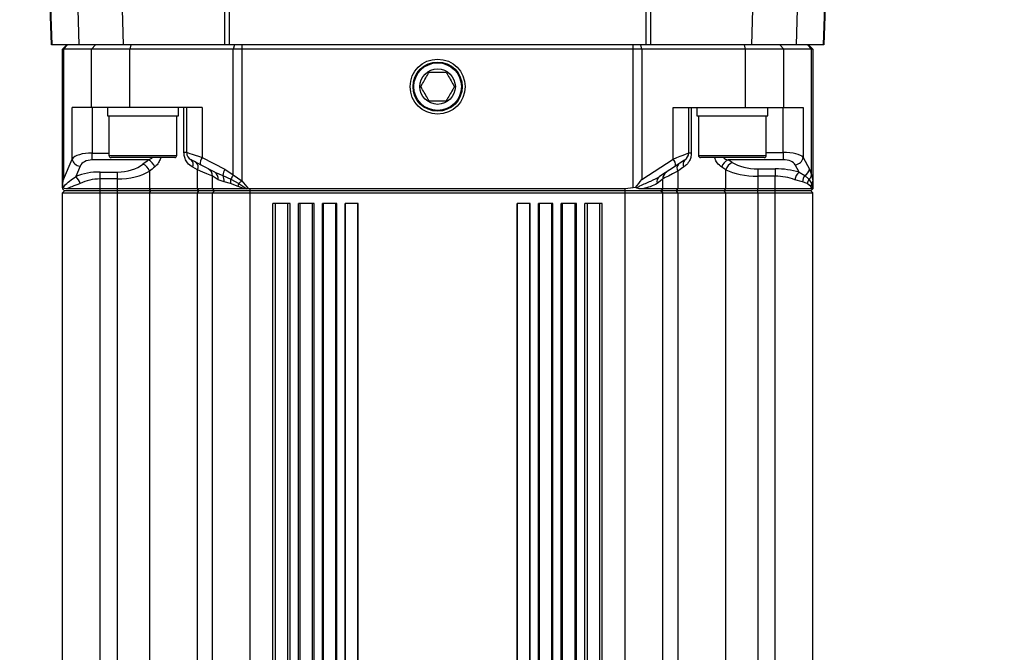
# Model space of a CAD drawing. Extents: x 0 to 16820, y 0 to 11880.
# Tile 33 of 77: x 8686 to 8922, y 5699 to 5851. Entities that reach past the tile are written whole.
import ezdxf

# ---------------------------------------------------------------- set-up
doc = ezdxf.new("R2010")
doc.units = 0
doc.header["$LTSCALE"] = 20
doc.layers.get('0').update_dxf_attribs({"linetype": 'CONTINUOUS'})
doc.styles.add('SLDTEXTSTYLE0', font='TXT', dxfattribs={"width": 0.605})
doc.dimstyles.new('SLDDIMSTYLE1', dxfattribs={"dimtxt": 100, "dimasz": 100, "dimexe": 0, "dimexo": 0.0625, "dimgap": 25, "dimtad": 1, "dimdec": 4, "dimlfac": 20, "dimzin": 12, "dimtxsty": 'SLDTEXTSTYLE0', "dimsah": 1, "dimcen": 0.09, "dimazin": 3, "dimtfac": 1, "dimtofl": 0, "dimtmove": 0, "dimatfit": 3, "dimtolj": 1, "dimtzin": 12})

# ---------------------------------------------------------------- blocks, each defined once
blk = doc.blocks.new('_D_3')
at = {"color": 7, "linetype": 'CONTINUOUS'}
for p, q in [((8406, 6401.82), (13085.4, 6401.82)), ((4232.76, 5673.02), (3718.3, 5582.3))]:
    blk.add_line(p, q, dxfattribs=at)
blk.add_arc((8366, 6401.82), 4689.4, 190, 0, dxfattribs=at)
for points in [[(13055.4, 6401.82), (13039.33, 6301.99), (13069.33, 6301.67)], [(3747.84, 5587.51), (3751.51, 5486.46), (3781, 5491.99)]]:
    blk.add_solid(points, dxfattribs=at)
at = {"color": 7, "linetype": 'CONTINUOUS', "insert": (8621.93, 1846.3), "char_height": 100, "attachment_point": 1, "rotation": 5, "style": 'SLDTEXTSTYLE0'}
blk.add_mtext('170°', dxfattribs=at)

msp = doc.modelspace()

# ---------------------------------------------------------------- linework, layer by layer
at = {"color": 7, "linetype": 'CONTINUOUS'}
for p, q in [((8693.322332, 5844.8198138), (8690.0439275, 5938.7004076)), ((8880.7398392, 5904.0476976), (8878.671558, 5844.8198138)), ((8693.4585286, 5844.8198138), (8693.322332, 5844.8198138)), ((8699.989946, 5844.8198138), (8693.4585286, 5844.8198138)), ((8696.9969286, 5844.8198138), (8695.9969414, 5843.8197671)), ((8710.5900658, 5844.8198138), (8699.989946, 5844.8198138)), ((8734.9655939, 5844.8198138), (8710.5900658, 5844.8198138)), ((8736.0002412, 5844.8198138), (8734.9655939, 5844.8198138)), ((8835.9936191, 5844.8198138), (8736.0002412, 5844.8198138)), ((8837.0282663, 5844.8198138), (8835.9936191, 5844.8198138)), ((8861.4037944, 5844.8198138), (8837.0282663, 5844.8198138)), ((8872.003944, 5844.8198138), (8861.4037944, 5844.8198138)), ((8878.5353018, 5844.8198138), (8872.003944, 5844.8198138)), ((8875.9969188, 5843.8197671), (8874.9969317, 5844.8198138)), ((8878.671558, 5844.8198138), (8878.5353018, 5844.8198138)), ((8696.2695135, 5843.8197671), (8695.9969414, 5843.8197671)), ((8695.9969414, 5810.5279504), (8695.9969414, 5843.8197671)), ((8702.9300047, 5843.8197671), (8696.2695135, 5843.8197671)), ((8712.122382, 5843.8197671), (8702.9300047, 5843.8197671)), ((8736.9796051, 5843.8197671), (8712.122382, 5843.8197671)), ((8739.0501512, 5843.8197671), (8736.9796051, 5843.8197671)), ((8832.943709, 5843.8197671), (8739.0501512, 5843.8197671)), ((8835.0142552, 5843.8197671), (8832.943709, 5843.8197671)), ((8859.8714782, 5843.8197671), (8835.0142552, 5843.8197671)), ((8869.0638853, 5843.8197671), (8859.8714782, 5843.8197671)), ((8875.7243468, 5843.8197671), (8869.0638853, 5843.8197671)), ((8875.9969188, 5843.8197671), (8875.7243468, 5843.8197671)), ((8875.9969188, 5843.8197671), (8875.9969188, 5812.2291861)), ((8702.9300047, 5829.8197685), (8698.275776, 5829.8197685)), ((8712.122382, 5829.8197685), (8702.9300047, 5829.8197685)), ((8706.7862464, 5829.8197685), (8706.7862464, 5827.8197943)), ((8706.7862464, 5827.8197943), (8712.0303227, 5827.8197943)), ((8707.1512355, 5827.8197943), (8707.1512355, 5818.3197676)), ((8712.0303227, 5827.8197943), (8723.7862362, 5827.8197943)), ((8729.492159, 5829.8197685), (8712.122382, 5829.8197685)), ((8723.4212471, 5818.3197676), (8723.4212471, 5827.8197943)), ((8723.7862362, 5827.8197943), (8723.7862362, 5829.8197685)), ((8725.7862402, 5819.0276323), (8725.7862402, 5829.8197685)), ((8842.5017012, 5829.8197685), (8859.8714782, 5829.8197685)), ((8846.20762, 5829.8197685), (8846.20762, 5818.9004956)), ((8848.2075943, 5829.8197685), (8848.2075943, 5827.8197943)), ((8848.2075943, 5827.8197943), (8864.5592941, 5827.8197943)), ((8848.5726131, 5827.8197943), (8848.5726131, 5818.3197676)), ((8859.8714782, 5829.8197685), (8869.0638853, 5829.8197685)), ((8864.5592941, 5827.8197943), (8865.2076138, 5827.8197943)), ((8864.842595, 5818.3197676), (8864.842595, 5827.8197943)), ((8865.2076138, 5827.8197943), (8865.2076138, 5829.8197685)), ((8869.0638853, 5829.8197685), (8873.7180544, 5829.8197685)), ((8722.9212536, 5817.8198038), (8707.6512588, 5817.8198038)), ((8732.5281514, 5814.2739235), (8729.0788008, 5816.0881101)), ((8843.0801047, 5815.7707749), (8839.2354263, 5813.2518826)), ((8849.3477417, 5817.8198038), (8849.0726067, 5817.8198038)), ((8864.3426014, 5817.8198038), (8849.3477417, 5817.8198038)), ((8731.996925, 5810.319811), (8731.996925, 5813.3454619)), ((8839.9969352, 5810.319811), (8839.9969352, 5812.6700817)), ((8875.9969188, 5812.2291861), (8875.9969188, 5810.3283344)), ((8696.01375, 5810.6351195), (8695.9969414, 5810.5279504)), ((8695.9969414, 5810.5279504), (8695.9969414, 5810.319811)), ((8696.496935, 5809.8197876), (8695.9969414, 5810.319811)), ((8695.9969414, 5809.3198238), (8696.496935, 5809.8197876)), ((8695.9969414, 5809.3198238), (8704.996915, 5809.3198238)), ((8695.9969414, 5639.3198071), (8695.9969414, 5809.3198238)), ((8696.1630298, 5810.5444609), (8696.01375, 5810.6351195)), ((8704.996915, 5809.8197876), (8696.496935, 5809.8197876)), ((8704.996915, 5810.319811), (8697.0570995, 5810.319811)), ((8709.1594351, 5810.319811), (8704.996915, 5810.319811)), ((8709.1594351, 5809.8197876), (8704.996915, 5809.8197876)), ((8704.996915, 5809.3198238), (8709.1594351, 5809.3198238)), ((8716.8431891, 5810.319811), (8709.1594351, 5810.319811)), ((8717.2273709, 5809.8197876), (8709.1594351, 5809.8197876)), ((8709.1594351, 5809.3198238), (8716.8431891, 5809.3198238)), ((8728.3969237, 5810.319811), (8716.8431891, 5810.319811)), ((8716.8431891, 5809.3198238), (8728.3969237, 5809.3198238)), ((8728.716941, 5809.8197876), (8717.2273709, 5809.8197876)), ((8731.996925, 5810.319811), (8728.3969237, 5810.319811)), ((8728.3969237, 5809.3198238), (8731.996925, 5809.3198238)), ((8732.4969186, 5809.8197876), (8728.716941, 5809.8197876)), ((8732.4969186, 5809.8197876), (8731.996925, 5810.319811)), ((8739.6709634, 5810.319811), (8731.996925, 5810.319811)), ((8731.996925, 5809.3198238), (8732.4969186, 5809.8197876)), ((8731.996925, 5809.3198238), (8740.9969283, 5809.3198238)), ((8731.996925, 5639.3198071), (8731.996925, 5809.3198238)), ((8740.9969283, 5809.8197876), (8732.4969186, 5809.8197876)), ((8740.2101172, 5810.3299437), (8739.6709634, 5810.319811)), ((8740.6045211, 5810.3283344), (8740.2101172, 5810.3299437)), ((8830.9969319, 5810.319811), (8740.9969283, 5810.319811)), ((8830.9969319, 5809.8197876), (8740.9969283, 5809.8197876)), ((8740.9969283, 5809.3198238), (8830.9969319, 5809.3198238)), ((8832.943709, 5810.5279504), (8830.9969319, 5810.319811)), ((8839.4969417, 5809.8197876), (8830.9969319, 5809.8197876)), ((8830.9969319, 5809.3198238), (8839.9969352, 5809.3198238)), ((8833.462329, 5810.6351195), (8832.943709, 5810.5279504)), ((8833.6534513, 5810.5444609), (8833.462329, 5810.6351195)), ((8839.9969352, 5810.319811), (8835.2347625, 5810.319811)), ((8839.4969417, 5809.8197876), (8839.9969352, 5810.319811)), ((8839.9969352, 5809.3198238), (8839.4969417, 5809.8197876)), ((8843.2769192, 5809.8197876), (8839.4969417, 5809.8197876)), ((8843.5969366, 5810.319811), (8839.9969352, 5810.319811)), ((8839.9969352, 5639.3198071), (8839.9969352, 5809.3198238)), ((8839.9969352, 5809.3198238), (8843.5969366, 5809.3198238)), ((8854.7664894, 5809.8197876), (8843.2769192, 5809.8197876)), ((8855.1506711, 5810.319811), (8843.5969366, 5810.319811)), ((8843.5969366, 5809.3198238), (8855.1506711, 5809.3198238)), ((8862.8344251, 5809.8197876), (8854.7664894, 5809.8197876)), ((8862.8344251, 5810.319811), (8855.1506711, 5810.319811)), ((8855.1506711, 5809.3198238), (8862.8344251, 5809.3198238)), ((8866.9969155, 5810.319811), (8862.8344251, 5810.319811)), ((8866.9969155, 5809.8197876), (8862.8344251, 5809.8197876)), ((8862.8344251, 5809.3198238), (8866.9969155, 5809.3198238)), ((8875.8986903, 5810.319811), (8866.9969155, 5810.319811)), ((8875.496955, 5809.8197876), (8866.9969155, 5809.8197876)), ((8866.9969155, 5809.3198238), (8875.9969188, 5809.3198238)), ((8875.496955, 5809.8197876), (8875.9969188, 5810.319811)), ((8875.9969188, 5809.3198238), (8875.496955, 5809.8197876)), ((8875.9726597, 5810.3299437), (8875.8986903, 5810.319811)), ((8875.9969188, 5810.3283344), (8875.9726597, 5810.3299437)), ((8875.9969188, 5639.3198071), (8875.9969188, 5809.3198238)), ((8746.4969171, 5642.3197685), (8746.4969171, 5806.8197666)), ((8750.6464137, 5806.8197666), (8746.4969171, 5806.8197666)), ((8750.6464137, 5642.3197685), (8750.6464137, 5806.8197666)), ((8752.6464177, 5642.3197685), (8752.6464177, 5806.8197666)), ((8756.3732577, 5806.8197666), (8752.6464177, 5806.8197666)), ((8756.3732577, 5642.3197685), (8756.3732577, 5806.8197666)), ((8758.3732618, 5642.3197685), (8758.3732618, 5806.8197666)), ((8761.7781175, 5806.8197666), (8758.3732618, 5806.8197666)), ((8761.7781175, 5642.3197685), (8761.7781175, 5806.8197666)), ((8763.7781216, 5642.3197685), (8763.7781216, 5806.8197666)), ((8766.939701, 5806.8197666), (8763.7781216, 5806.8197666)), ((8766.939701, 5642.3197685), (8766.939701, 5806.8197666)), ((8808.2157386, 5806.8197666), (8805.0541593, 5806.8197666)), ((8805.0541593, 5642.3197685), (8805.0541593, 5806.8197666)), ((8808.2157386, 5642.3197685), (8808.2157386, 5806.8197666)), ((8813.6205984, 5806.8197666), (8810.2157129, 5806.8197666)), ((8810.2157129, 5642.3197685), (8810.2157129, 5806.8197666)), ((8813.6205984, 5642.3197685), (8813.6205984, 5806.8197666)), ((8819.3474425, 5806.8197666), (8815.6206025, 5806.8197666)), ((8815.6206025, 5642.3197685), (8815.6206025, 5806.8197666)), ((8819.3474425, 5642.3197685), (8819.3474425, 5806.8197666)), ((8825.4969431, 5806.8197666), (8821.3474466, 5806.8197666)), ((8821.3474466, 5642.3197685), (8821.3474466, 5806.8197666)), ((8825.4969431, 5642.3197685), (8825.4969431, 5806.8197666))]:
    msp.add_line(p, q, dxfattribs=at)
at = {"color": 8, "linetype": 'CONTINUOUS'}
for p, q in [((8690.1396228, 5939.8614763), (8693.4585286, 5844.8198138)), ((8699.989946, 5844.8198138), (8697.3839415, 5936.2175463)), ((8708.2693292, 5926.2128173), (8710.5900658, 5844.8198138)), ((8734.9655939, 5844.8198138), (8734.668435, 5909.4536899)), ((8735.7053174, 5908.9648722), (8736.0002412, 5844.8198138)), ((8878.5353018, 5844.8198138), (8880.601914, 5903.9997159)), ((8873.6284686, 5901.796311), (8872.003944, 5844.8198138)), ((8861.4037944, 5844.8198138), (8862.9553033, 5899.2346226)), ((8835.9936191, 5844.8198138), (8836.2271799, 5895.6197797)), ((8837.2618271, 5895.6197797), (8837.0282663, 5844.8198138)), ((8697.2354366, 5844.8198138), (8696.2695135, 5843.8197671)), ((8703.8959278, 5844.8198138), (8702.9300047, 5843.8197671)), ((8712.3811854, 5844.8198138), (8712.122382, 5843.8197671)), ((8737.2384084, 5844.8198138), (8736.9796051, 5843.8197671)), ((8739.0501512, 5844.8198138), (8739.0501512, 5843.8197671)), ((8832.943709, 5843.8197671), (8832.943709, 5844.8198138)), ((8835.0142552, 5843.8197671), (8834.7554518, 5844.8198138)), ((8859.8714782, 5843.8197671), (8859.612645, 5844.8198138)), ((8869.0638853, 5843.8197671), (8868.0979325, 5844.8198138)), ((8875.7243468, 5843.8197671), (8874.7583939, 5844.8198138)), ((8696.2695135, 5843.8197671), (8696.2695135, 5812.5381766)), ((8702.9300047, 5829.8197685), (8702.9300047, 5843.8197671)), ((8712.122382, 5829.8197685), (8712.122382, 5843.8197671)), ((8736.9796051, 5813.6283456), (8736.9796051, 5843.8197671)), ((8739.0501512, 5843.8197671), (8739.0501512, 5812.2291861)), ((8832.943709, 5810.5279504), (8832.943709, 5843.8197671)), ((8835.0142552, 5843.8197671), (8835.0142552, 5812.5381766)), ((8859.8714782, 5829.8197685), (8859.8714782, 5843.8197671)), ((8869.0638853, 5829.8197685), (8869.0638853, 5843.8197671)), ((8875.7243468, 5813.6283456), (8875.7243468, 5843.8197671)), ((8698.275776, 5817.4436985), (8698.275776, 5829.8197685)), ((8703.1053914, 5829.8197685), (8703.1053914, 5818.9004956)), ((8725.1386656, 5819.0276323), (8725.1386656, 5829.8197685)), ((8729.492159, 5829.8197685), (8729.492159, 5817.8581892)), ((8842.5017012, 5817.4436985), (8842.5017012, 5829.8197685)), ((8846.8551947, 5829.8197685), (8846.8551947, 5818.9004956)), ((8868.8884689, 5819.0276323), (8868.8884689, 5829.8197685)), ((8873.7180544, 5829.8197685), (8873.7180544, 5817.8581892)), ((8703.1053914, 5817.2275721), (8703.1053914, 5818.9004956)), ((8703.1053914, 5818.9004956), (8707.1512355, 5818.9004956)), ((8707.1512355, 5818.3197676), (8723.4212471, 5818.3197676)), ((8725.7862402, 5819.0276323), (8725.1386656, 5819.0276323)), ((8846.8551947, 5818.9004956), (8846.20762, 5818.9004956)), ((8848.5726131, 5818.3197676), (8848.8657488, 5818.3197676)), ((8848.8657488, 5818.3197676), (8864.842595, 5818.3197676)), ((8864.842595, 5819.0276323), (8868.8884689, 5819.0276323)), ((8868.8884689, 5819.0276323), (8868.8884689, 5817.2575532)), ((8696.2695135, 5812.5381766), (8698.275776, 5817.4436985)), ((8700.2076222, 5815.7707749), (8699.1774453, 5813.2518826)), ((8716.6030718, 5817.2275721), (8703.1053914, 5817.2275721)), ((8729.492159, 5817.8581892), (8734.9311424, 5814.9975835)), ((8835.0142552, 5812.5381766), (8842.5017012, 5817.4436985)), ((8868.8884689, 5817.2575532), (8855.6767417, 5817.2575532)), ((8872.7104975, 5814.2739235), (8871.7862083, 5816.0881101)), ((8873.7180544, 5817.8581892), (8875.1754476, 5814.9975835)), ((8704.996915, 5814.3430053), (8709.1594351, 5814.3430053)), ((8704.996915, 5812.6700817), (8704.996915, 5814.3430053)), ((8709.1594351, 5812.6700817), (8709.1594351, 5814.3430053)), ((8716.8431891, 5814.5569859), (8716.8431891, 5810.319811)), ((8728.3969237, 5814.8601948), (8727.2302223, 5815.4874145)), ((8728.3969237, 5810.319811), (8728.3969237, 5814.8601948)), ((8732.5281514, 5814.2739235), (8734.4332052, 5813.5061561)), ((8734.4332052, 5813.5061561), (8736.3722933, 5812.5950991)), ((8734.9311424, 5814.9975835), (8736.9796051, 5813.6283456)), ((8736.9796051, 5813.6283456), (8739.0501512, 5812.2291861)), ((8845.0865759, 5815.5546485), (8843.5969366, 5814.5569859)), ((8843.5969366, 5814.5569859), (8843.5969366, 5810.319811)), ((8855.1506711, 5810.319811), (8855.1506711, 5814.8601948)), ((8862.8344251, 5815.1155411), (8866.9969155, 5815.1155411)), ((8862.8344251, 5815.1155411), (8862.8344251, 5813.3454619)), ((8866.9969155, 5815.1155411), (8866.9969155, 5813.3454619)), ((8872.7104975, 5814.2739235), (8874.1063191, 5813.5061561)), ((8874.1063191, 5813.5061561), (8875.0835968, 5812.5950991)), ((8875.1754476, 5814.9975835), (8875.7243468, 5813.6283456)), ((8875.7243468, 5813.6283456), (8875.9969188, 5812.2291861)), ((8709.1594351, 5812.6700817), (8704.996915, 5812.6700817)), ((8704.996915, 5810.319811), (8704.996915, 5812.6700817)), ((8709.1594351, 5810.319811), (8709.1594351, 5812.6700817)), ((8734.7956909, 5812.0147286), (8733.3062304, 5812.5037847)), ((8736.2927211, 5811.5618525), (8734.7956909, 5812.0147286)), ((8738.1541146, 5810.8675776), (8736.2927211, 5811.5618525)), ((8736.3722933, 5812.5950991), (8738.2862581, 5811.5483819)), ((8738.2862581, 5811.5483819), (8740.2101172, 5810.3299437)), ((8739.0501512, 5812.2291861), (8740.6045211, 5810.3283344)), ((8862.8344251, 5813.3454619), (8862.8344251, 5810.319811)), ((8866.9969155, 5813.3454619), (8862.8344251, 5813.3454619)), ((8866.9969155, 5810.319811), (8866.9969155, 5813.3454619)), ((8873.5195709, 5812.0147286), (8871.6716481, 5812.5037847)), ((8874.6696426, 5811.5618525), (8873.5195709, 5812.0147286)), ((8875.5361749, 5810.8675776), (8874.6696426, 5811.5618525)), ((8875.0835968, 5812.5950991), (8875.7153464, 5811.5483819)), ((8875.7153464, 5811.5483819), (8875.9726597, 5810.3299437)), ((8704.996915, 5809.8197876), (8704.996915, 5810.319811)), ((8704.996915, 5809.3198238), (8704.996915, 5809.8197876)), ((8704.996915, 5639.3198071), (8704.996915, 5809.3198238)), ((8709.1594351, 5809.8197876), (8709.1594351, 5810.319811)), ((8709.1594351, 5809.3198238), (8709.1594351, 5809.8197876)), ((8709.1594351, 5639.3198071), (8709.1594351, 5809.3198238)), ((8717.2273709, 5809.8197876), (8716.8431891, 5810.319811)), ((8716.8431891, 5809.3198238), (8717.2273709, 5809.8197876)), ((8716.8431891, 5809.3198238), (8716.8431891, 5639.3198071)), ((8728.716941, 5809.8197876), (8728.3969237, 5810.319811)), ((8728.3969237, 5809.3198238), (8728.716941, 5809.8197876)), ((8728.3969237, 5639.3198071), (8728.3969237, 5809.3198238)), ((8739.6709634, 5810.319811), (8738.1541146, 5810.8675776)), ((8740.9969283, 5809.8197876), (8740.9969283, 5810.319811)), ((8740.9969283, 5809.3198238), (8740.9969283, 5809.8197876)), ((8740.9969283, 5639.3198071), (8740.9969283, 5809.3198238)), ((8830.9969319, 5809.8197876), (8830.9969319, 5810.319811)), ((8830.9969319, 5809.3198238), (8830.9969319, 5809.8197876)), ((8830.9969319, 5639.3198071), (8830.9969319, 5809.3198238)), ((8843.2769192, 5809.8197876), (8843.5969366, 5810.319811)), ((8843.5969366, 5809.3198238), (8843.2769192, 5809.8197876)), ((8843.5969366, 5809.3198238), (8843.5969366, 5639.3198071)), ((8854.7664894, 5809.8197876), (8855.1506711, 5810.319811)), ((8855.1506711, 5809.3198238), (8854.7664894, 5809.8197876)), ((8855.1506711, 5639.3198071), (8855.1506711, 5809.3198238)), ((8862.8344251, 5809.8197876), (8862.8344251, 5810.319811)), ((8862.8344251, 5809.3198238), (8862.8344251, 5809.8197876)), ((8862.8344251, 5809.3198238), (8862.8344251, 5639.3198071)), ((8866.9969155, 5809.8197876), (8866.9969155, 5810.319811)), ((8866.9969155, 5809.3198238), (8866.9969155, 5809.8197876)), ((8866.9969155, 5639.3198071), (8866.9969155, 5809.3198238)), ((8875.8986903, 5810.319811), (8875.5361749, 5810.8675776)), ((8747.077377, 5642.3197685), (8747.077377, 5806.8197666)), ((8750.0659538, 5642.3197685), (8750.0659538, 5806.8197666)), ((8753.0155493, 5642.3197685), (8753.0155493, 5806.8197666)), ((8756.0041262, 5642.3197685), (8756.0041262, 5806.8197666)), ((8758.5814012, 5642.3197685), (8758.5814012, 5806.8197666)), ((8761.5699781, 5642.3197685), (8761.5699781, 5806.8197666)), ((8763.8646079, 5642.3197685), (8763.8646079, 5806.8197666)), ((8766.8532146, 5642.3197685), (8766.8532146, 5806.8197666)), ((8805.1406456, 5642.3197685), (8805.1406456, 5806.8197666)), ((8808.1292225, 5642.3197685), (8808.1292225, 5806.8197666)), ((8810.4238821, 5642.3197685), (8810.4238821, 5806.8197666)), ((8813.412459, 5642.3197685), (8813.412459, 5806.8197666)), ((8815.989734, 5642.3197685), (8815.989734, 5806.8197666)), ((8818.9783109, 5642.3197685), (8818.9783109, 5806.8197666)), ((8821.9278766, 5642.3197685), (8821.9278766, 5806.8197666)), ((8824.9164833, 5642.3197685), (8824.9164833, 5806.8197666))]:
    msp.add_line(p, q, dxfattribs=at)
at = {"color": 8, "linetype": 'CONTINUOUS', "flags": 128}
for points in [[(8725.7862402, 5819.0276323), (8725.873412, 5819.0001546), (8726.1318875, 5818.9185558), (8726.5526367, 5818.7858163), (8727.1209968, 5818.6064659), (8727.8171493, 5818.3867632), (8728.616835, 5818.1343971), (8729.492159, 5817.8581892)], [(8842.5017012, 5817.4436985), (8843.3770252, 5817.7877961), (8844.176711, 5818.102151), (8844.8728634, 5818.3757959), (8845.4412235, 5818.5991941), (8845.8619727, 5818.764597), (8846.1204482, 5818.8662229), (8846.20762, 5818.9004956)], [(8731.996925, 5813.3454619), (8731.8437411, 5813.4098946), (8731.3888682, 5813.6012851), (8730.6462539, 5813.9137326), (8729.6386672, 5814.3377005), (8728.3969237, 5814.8601948)], [(8843.5969366, 5814.5569859), (8842.355193, 5813.9061628), (8841.3476063, 5813.3780061), (8840.604992, 5812.9887877), (8840.1501192, 5812.7503692), (8839.9969352, 5812.6700817)], [(8733.3062304, 5812.5037847), (8732.5869514, 5812.9661976), (8732.1456684, 5813.2498561), (8731.996925, 5813.3454619)], [(8739.0501512, 5812.2291861), (8738.9499856, 5812.139958), (8738.850267, 5812.0510875), (8738.7514723, 5811.9629918), (8738.6540188, 5811.8761478), (8738.5583235, 5811.7908536), (8738.4648634, 5811.7075859), (8738.3740259, 5811.6266428), (8738.2862581, 5811.5483819)], [(8839.9969352, 5812.6700817), (8839.841993, 5812.5460444), (8839.3825008, 5812.178105), (8838.6342837, 5811.5789591)]]:
    msp.add_lwpolyline(points, dxfattribs=at)
at = {"color": 7, "linetype": 'CONTINUOUS', "flags": 128}
for points in [[(8729.0788008, 5816.0881101), (8728.5536243, 5816.364318), (8728.0738069, 5816.6166841), (8727.6561273, 5816.8363272), (8727.3150994, 5817.0156775), (8727.0626439, 5817.1484767), (8726.9075824, 5817.2300158), (8726.8552793, 5817.2575532)], [(8845.303656, 5817.2275721), (8845.2513529, 5817.1932994), (8845.0962616, 5817.0916735), (8844.8438359, 5816.9262706), (8844.502808, 5816.7028724), (8844.0850986, 5816.4292274), (8843.605311, 5816.1148725), (8843.0801047, 5815.7707749)]]:
    msp.add_lwpolyline(points, dxfattribs=at)
at = {"color": 7, "linetype": 'CONTINUOUS'}
for radius in [6.6, 5.9, 5.7124746, 4.25]:
    msp.add_circle((8785.9969283, 5834.8197952), radius, dxfattribs=at)
for centre, radius, start, end in [((8365.9969283, 6401.8197952), 4157, 190, 170), ((8365.9969283, 6401.8197952), 1594, 190, 170), ((8707.6512502, 5818.3197952), 0.5, 180, 269.999999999), ((8722.9212502, 5818.3197952), 0.5, 270, 0), ((8727.7862502, 5819.0276544), 2, 179.999999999, 242.258039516), ((8844.2076064, 5818.9004834), 2, 303.231384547, 0.000000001), ((8849.0726064, 5818.3197952), 0.5, 180, 270), ((8864.3426064, 5818.3197952), 0.5, 270.000000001, 0), ((8729.9969283, 5813.3454528), 2, 0.000000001, 62.258039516), ((8841.9969283, 5812.6700927), 2, 123.231384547, 179.999999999)]:
    msp.add_arc(centre, radius, start, end, dxfattribs=at)
at = {"color": 8, "linetype": 'CONTINUOUS'}
for centre, radius, start, end in [((8700.4036295, 5817.949002), 2.1870281, 193.358645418, 264.858099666), ((8714.2468317, 5813.7142561), 2.7297006, 17.982475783, 67.159029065), ((8715.4877116, 5814.705155), 2.7580095, 17.939322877, 66.145985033), ((8725.9064623, 5816.1318002), 1.4722682, 334.043904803, 49.874846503), ((8727.0863046, 5815.5212218), 1.4678825, 333.235340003, 49.073063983), ((8731.2498545, 5816.5144185), 2.2125128, 142.601830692, 191.109266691), ((8840.8571429, 5815.9386506), 2.2292917, 355.681283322, 42.463767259), ((8844.7950352, 5815.2718276), 1.3951483, 136.628652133, 210.822277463), ((8846.3029439, 5816.2473575), 1.3997846, 135.552052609, 209.661064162), ((8856.6748823, 5814.8702292), 2.5875858, 112.689814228, 166.20092527), ((8857.6475211, 5814.2446007), 2.5716173, 111.921885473, 166.150041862), ((8871.586523, 5818.2452826), 2.166395, 275.288687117, 349.707066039), ((8731.6647395, 5812.8383288), 1.6752349, 348.480595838, 58.975973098), ((8738.8796382, 5812.8504783), 4.4945166, 151.463624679, 171.611530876), ((8732.4828093, 5812.2423558), 2.3240558, 354.379214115, 32.94207231), ((8742.0840672, 5809.9329906), 6.3016809, 144.097491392, 155.011004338), ((8874.6532434, 5811.9438689), 3.0337132, 129.820569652, 169.364255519), ((8876.0307076, 5811.887944), 2.5143352, 139.939628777, 177.10964983), ((8873.1371202, 5815.3298411), 2.0652296, 297.988445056, 350.741924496), ((8873.9383507, 5814.0206019), 1.8285642, 308.778327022, 347.612865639), ((8697.0582734, 5810.7404556), 3.2860546, 14.783674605, 49.841930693), ((8733.2607211, 5812.3150397), 3.1241503, 346.049387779, 5.143091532), ((8732.4405777, 5812.3297966), 5.8976765, 345.644865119, 352.386186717), ((8840.1896464, 5811.9645284), 1.602441, 126.546794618, 193.922766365), ((8877.0405133, 5811.2115452), 2.3966108, 144.739418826, 171.595090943), ((8877.597427, 5810.6890839), 2.068966, 155.46007144, 175.050827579), ((8874.9740588, 5812.253599), 1.0231512, 316.428450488, 358.632767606)]:
    msp.add_arc(centre, radius, start, end, dxfattribs=at)
for centre, major_axis, ratio, start_param, end_param in [((8703.1054046, 5816.9349906), (5, 0), 0.3930985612, 1.5707963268, 2.8797932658), ((8868.888452, 5817.4498155), (5, 0), 0.3155677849, 0.2617993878, 1.5707963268), ((8703.1054046, 5815.2620621), (3, 0), 0.6551642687, 1.5707963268, 2.8797932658), ((8709.1594375, 5819.5843353), (8, 0), 0.6551642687, 4.7123889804, 5.5886870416), ((8785.9969283, 5777.6538221), (92, 0), 0.6551642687, 2.4253545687, 2.447094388), ((8785.9969283, 5785.6625655), (92, 0), 0.5259463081, 0.6944982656, 0.7114906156), ((8862.8344192, 5819.3231292), (8, 0), 0.5259463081, 3.8360909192, 4.7123889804), ((8868.888452, 5815.6797095), (3, 0), 0.5259463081, 0.2617993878, 1.5707963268), ((8704.9969283, 5807.1362142), (11, 0), 0.6551642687, 1.5707963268, 2.1282695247), ((8709.1594375, 5817.9114068), (10, 0), 0.524131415, 4.7123889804, 5.5886870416), ((8785.9969283, 5775.9808936), (90, 0), 0.6697234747, 2.4253545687, 2.447094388), ((8785.9969283, 5783.8924596), (90, 0), 0.5376340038, 0.6944982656, 0.7114906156), ((8862.8344192, 5817.5530233), (10, 0), 0.4207570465, 3.8360909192, 4.7123889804), ((8866.9969283, 5809.3301494), (11, 0), 0.5259463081, 1.0246316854, 1.5707963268), ((8704.9969283, 5805.4632857), (9, 0), 0.8007563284, 1.5707963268, 2.1282695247), ((8866.9969283, 5807.5600434), (9, 0), 0.6428232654, 1.0246316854, 1.5707963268)]:
    msp.add_ellipse(centre, major_axis=major_axis, ratio=ratio, start_param=start_param, end_param=end_param, dxfattribs=at)
at = {"color": 7, "linetype": 'CONTINUOUS'}
for points, knots in [([(8781.9554819, 5834.8198234), (8782.0319731, 5834.9523038), (8782.3434024, 5835.4916894), (8782.9522695, 5836.5463065), (8783.5709066, 5837.6178537), (8783.8876909, 5838.1665153), (8783.9761985, 5838.3198081)], [0, 0, 0, 0, 0.1222409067, 0.4976960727, 0.8596593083, 1, 1, 1, 1]), ([(8783.9761985, 5838.3198081), (8784.0060405, 5838.3198081), (8784.2120488, 5838.3198081), (8784.8879181, 5838.3198081), (8785.9667164, 5838.3198081), (8786.9887213, 5838.3198081), (8787.669864, 5838.3198081), (8787.9106659, 5838.3198081), (8788.0176617, 5838.3198081)], [0, 0, 0, 0, 0.0252644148, 0.1744078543, 0.4998101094, 0.8031665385, 0.9125407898, 1, 1, 1, 1]), ([(8788.0176617, 5838.3198081), (8788.0941513, 5838.1873068), (8788.4055443, 5837.6478875), (8789.0144756, 5836.593324), (8789.633085, 5835.5217766), (8789.9498704, 5834.9731159), (8790.0383784, 5834.8198234)], [0, 0, 0, 0, 0.1222524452, 0.497695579, 0.8596591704, 1, 1, 1, 1]), ([(8783.9761985, 5831.319779), (8783.8996974, 5831.4522794), (8783.5882663, 5831.9916802), (8782.9794057, 5833.0462829), (8782.3607493, 5834.1178069), (8782.0439883, 5834.66651), (8781.9554819, 5834.8198234)], [0, 0, 0, 0, 0.1222543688, 0.4976897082, 0.8596492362, 1, 1, 1, 1]), ([(8790.0383784, 5834.8198234), (8789.9618775, 5834.6873227), (8789.6504473, 5834.1479213), (8789.0415593, 5833.0933176), (8788.4229646, 5832.0217449), (8788.10617, 5831.4730713), (8788.0176617, 5831.319779)], [0, 0, 0, 0, 0.1222542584, 0.4976892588, 0.8596608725, 1, 1, 1, 1]), ([(8788.0176617, 5831.319779), (8787.9878197, 5831.319779), (8787.7818115, 5831.319779), (8787.1059323, 5831.319779), (8786.0271248, 5831.319779), (8785.0051164, 5831.319779), (8784.323988, 5831.319779), (8784.0831944, 5831.319779), (8783.9761985, 5831.319779)], [0, 0, 0, 0, 0.0252644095, 0.1744078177, 0.4998171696, 0.803173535, 0.9125408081, 1, 1, 1, 1]), ([(8696.01375, 5810.6351195), (8696.0738738, 5811.2638433), (8696.1345021, 5811.8978432), (8696.2683992, 5812.5328917), (8696.2695135, 5812.5381766)], [0, 0, 0, 0, 0.99167784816, 1, 1, 1, 1]), ([(8833.462329, 5810.6351195), (8833.9821118, 5811.2630041), (8834.5062448, 5811.8961437), (8835.0100734, 5812.5328916), (8835.0142552, 5812.5381766)], [0, 0, 0, 0, 0.991699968, 1, 1, 1, 1]), ([(8697.0570995, 5810.319811), (8696.8756081, 5810.3126239), (8696.6132343, 5810.3022339), (8696.2691129, 5810.4873842), (8696.1630298, 5810.5444609)], [0, 0, 0, 0, 0.6917277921, 1, 1, 1, 1]), ([(8740.9969283, 5810.319811), (8740.8720012, 5810.3212527), (8740.7411581, 5810.3227628), (8740.6104319, 5810.3280934), (8740.6045211, 5810.3283344)], [0, 0, 0, 0, 0.9547855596, 1, 1, 1, 1]), ([(8835.2347625, 5810.319811), (8834.8439551, 5810.3126217), (8834.2789901, 5810.3022286), (8833.8008454, 5810.4873843), (8833.6534513, 5810.5444609)], [0, 0, 0, 0, 0.69173758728, 1, 1, 1, 1])]:
    msp.add_open_spline(points, degree=3, knots=knots, dxfattribs=at)
at = {"color": 8, "linetype": 'CONTINUOUS'}
for points, knots in [([(8727.2302223, 5815.4874145), (8726.7775921, 5815.8001661), (8726.0442051, 5816.3069108), (8725.3933235, 5817.4799357), (8725.1613142, 5818.3661697), (8725.1439394, 5818.8736089), (8725.1386656, 5819.0276323)], [0, 0, 0, 0, 0.4201832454, 0.680813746, 0.9031171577, 1, 1, 1, 1]), ([(8846.8551947, 5818.9004956), (8846.825875, 5818.5333424), (8846.7674991, 5817.8023348), (8846.2902262, 5816.7282408), (8845.6922981, 5815.9953377), (8845.2253172, 5815.6555889), (8845.0865759, 5815.5546485)], [0, 0, 0, 0, 0.2547734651, 0.5072577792, 0.8536048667, 1, 1, 1, 1]), ([(8716.6030718, 5817.2275721), (8716.7269685, 5817.2761252), (8717.0868075, 5817.4171403), (8717.4067122, 5817.6603404), (8717.61647, 5817.8198038)], [0, 0, 0, 0, 0.34431161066, 1, 1, 1, 1]), ([(8719.5589257, 5817.8198038), (8719.451432, 5817.4935717), (8719.1960723, 5816.7185822), (8718.6388483, 5815.9962413), (8718.2324002, 5815.6558008), (8718.1116356, 5815.5546485)], [0, 0, 0, 0, 0.3381734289, 0.803356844, 1, 1, 1, 1]), ([(8854.1619791, 5815.4874145), (8853.774751, 5815.8040134), (8853.1473405, 5816.3169862), (8852.6093944, 5817.2492062), (8852.5101948, 5817.7329886), (8852.4923934, 5817.8198038)], [0, 0, 0, 0, 0.5695053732, 0.9227472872, 1, 1, 1, 1]), ([(8854.518385, 5817.8198038), (8854.5256598, 5817.812698), (8854.8466793, 5817.4991308), (8855.266467, 5817.3769577), (8855.6767417, 5817.2575532)], [0, 0, 0, 0, 0.0226613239, 1, 1, 1, 1]), ([(8696.1630298, 5810.5444609), (8696.2586373, 5810.7063896), (8696.6398351, 5811.3520176), (8697.5533764, 5812.0939613), (8698.6589561, 5812.8822126), (8699.1774453, 5813.2518826)], [0, 0, 0, 0, 0.1509393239, 0.6018118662, 1, 1, 1, 1]), ([(8700.2355469, 5811.5789591), (8699.5376854, 5811.3093199), (8698.2719252, 5810.8202564), (8697.4333406, 5810.4748029), (8697.0570995, 5810.319811)], [0, 0, 0, 0, 0.5513379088, 1, 1, 1, 1]), ([(8833.6534513, 5810.5444609), (8833.9475857, 5810.7063893), (8835.1203211, 5811.3520099), (8837.144162, 5812.0939797), (8838.5677774, 5812.8822151), (8839.2354263, 5813.2518826)], [0, 0, 0, 0, 0.1509394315, 0.601806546, 1, 1, 1, 1]), ([(8838.6342837, 5811.5789591), (8838.1268158, 5811.3093198), (8837.2063858, 5810.8202562), (8835.84539, 5810.4748028), (8835.2347625, 5810.319811)], [0, 0, 0, 0, 0.5513377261, 1, 1, 1, 1])]:
    msp.add_open_spline(points, degree=3, knots=knots, dxfattribs=at)

# ---------------------------------------------------------------- dimensions: what is measured, and where the dimension line sits
at = {"color": 7, "linetype": 'CONTINUOUS'}
dim = msp.add_angular_dim_2l(base=(8774.7050665, 1730.2643988), line1=((4272.1510991, 5679.9643207), (6796.21337, 6125.0246)), line2=((7345.1676267, 6401.8197952), (8365.9969283, 6401.8197952)), dimstyle='SLDDIMSTYLE1', dxfattribs=at)
dim.commit()
dim.dimension.update_dxf_attribs({"geometry": '_D_3', "text_midpoint": (8774.7050665, 1730.2643988), "dimtype": 162})

doc.saveas('drawing.dxf')
